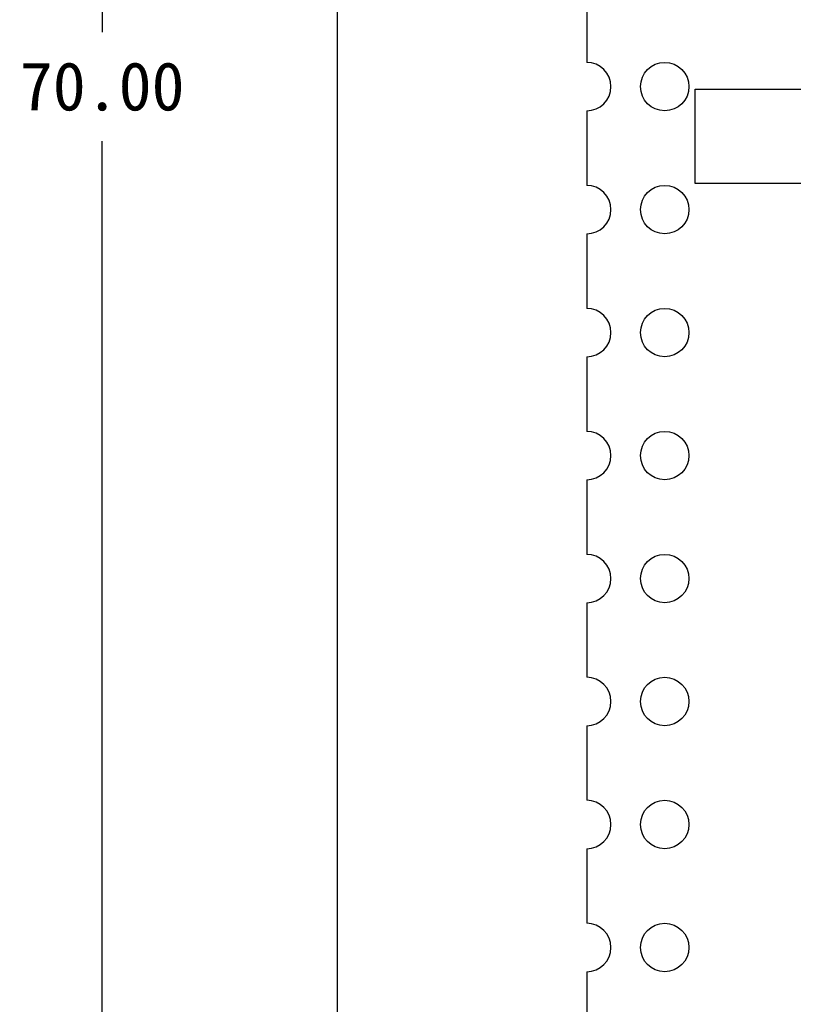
# Model space of a CAD drawing. Header units: millimetres. Extents: x 0 to 297, y 0 to 210.
# Tile 15 of 172: x 77 to 93, y 95 to 115. Entities that reach past the tile are written whole.
import ezdxf

# ---------------------------------------------------------------- set-up
doc = ezdxf.new("R2010")
doc.units = ezdxf.units.MM
doc.header["$LTSCALE"] = 16.335
doc.header["$PDMODE"] = 3
doc.header["$PDSIZE"] = 8
doc.layers.get('0').update_dxf_attribs({"linetype": 'CONTINUOUS'})
doc.layers.get('Defpoints').update_dxf_attribs({"linetype": 'CONTINUOUS'})
doc.layers.add('FPC-22PX0_5MDXF_CONTINUOUS_LINE', color=7, linetype='CONTINUOUS')
doc.layers.add('OPEN_CASCADEDXF_CONTINUOUS_LINE', color=7, linetype='CONTINUOUS')
doc.styles.get("Standard").update_dxf_attribs({"font": '仿宋_GB2312.ttf'})
doc.dimstyles.get("Standard").update_dxf_attribs({"dimtxt": 2.5, "dimasz": 3.5, "dimexe": 1.5, "dimexo": 1, "dimtad": 1, "dimdsep": 46, "dimtxsty": 'Standard', "dimblk": '_FILLED', "dimblk1": '_FILLED', "dimblk2": '_FILLED', "dimcen": 0.09, "dimazin": 2, "dimtol": 1, "dimtp": 0.01, "dimtm": 0.01, "dimtfac": 1, "dimtofl": 0, "dimtmove": 0, "dimatfit": 3, "dimldrblk": '_FILLED', "dimfxl": 1, "dimtolj": 1, "dimarcsym": 0})

# ---------------------------------------------------------------- blocks, each defined once
blk = doc.blocks.new('_FILLED')
at = {"color": 0, "linetype": 'ByBlock'}
blk.add_solid([(0, 0), (-1, 0.171), (-1, -0.171)], dxfattribs=at)
blk = doc.blocks.new('*D9')
at = {"color": 0, "lineweight": -2, "transparency": 16777216}
for p, q in [((89.443, 147.524), (82.418, 147.524)), ((83.918, 146.524), (83.918, 121.567)), ((83.918, 94.36), (83.918, 119.317)), ((89.443, 93.36), (82.418, 93.36))]:
    blk.add_line(p, q, dxfattribs=at)
at = {"layer": 'Defpoints', "color": 0, "transparency": 16777216}
for p in [(90.443, 147.524), (83.918, 93.36), (90.443, 93.36)]:
    blk.add_point(p, dxfattribs=at)
at = {"color": 0, "lineweight": -2, "transparency": 16777216}
for p, rotation in [((83.918, 147.524), 90), ((83.918, 93.36), 270)]:
    blk.add_blockref('_FILLED', p, dxfattribs=dict(at, rotation=rotation))
at = {"color": 0, "transparency": 16777216, "insert": (83.918, 120.442), "char_height": 1, "attachment_point": 5}
blk.add_mtext('\\A1;54.16', dxfattribs=at)
blk = doc.blocks.new('*D10')
at = {"color": 0, "lineweight": -2, "transparency": 16777216}
for p, q in [((89.443, 148.954), (77.559, 148.954)), ((79.059, 147.954), (79.059, 115.079)), ((79.059, 79.954), (79.059, 112.829)), ((89.443, 78.954), (77.559, 78.954))]:
    blk.add_line(p, q, dxfattribs=at)
at = {"layer": 'Defpoints', "color": 0, "transparency": 16777216}
for p in [(90.443, 148.954), (79.059, 78.954), (90.443, 78.954)]:
    blk.add_point(p, dxfattribs=at)
at = {"color": 0, "lineweight": -2, "transparency": 16777216}
for p, rotation in [((79.059, 148.954), 90), ((79.059, 78.954), 270)]:
    blk.add_blockref('_FILLED', p, dxfattribs=dict(at, rotation=rotation))
at = {"color": 0, "transparency": 16777216, "insert": (79.059, 113.954), "char_height": 1, "attachment_point": 5}
blk.add_mtext('\\A1;70.00', dxfattribs=at)

msp = doc.modelspace()

# ---------------------------------------------------------------- linework, layer by layer
at = {"layer": 'FPC-22PX0_5MDXF_CONTINUOUS_LINE', "color": 7, "linetype": 'Continuous'}
for p, q in [((91.308, 111.954), (91.308, 113.904)), ((91.308, 113.904), (107.828, 113.904)), ((107.828, 111.954), (91.308, 111.954))]:
    msp.add_line(p, q, dxfattribs=at)
at = {"layer": 'OPEN_CASCADEDXF_CONTINUOUS_LINE', "color": 7, "linetype": 'Continuous'}
for p, q in [((89.068, 115.994), (89.068, 114.454)), ((89.068, 113.454), (89.068, 111.914)), ((89.068, 110.914), (89.068, 109.374)), ((89.068, 108.374), (89.068, 106.834)), ((89.068, 105.834), (89.068, 104.294)), ((89.068, 103.294), (89.068, 101.754)), ((89.068, 100.754), (89.068, 99.214)), ((89.068, 98.214), (89.068, 96.674)), ((89.068, 95.674), (89.068, 79.954))]:
    msp.add_line(p, q, dxfattribs=at)
for centre in [(90.678, 113.954), (90.678, 111.414), (90.678, 108.874), (90.678, 106.334), (90.678, 103.794), (90.678, 101.254), (90.678, 98.714), (90.678, 96.174)]:
    msp.add_circle(centre, 0.5, dxfattribs=at)
for centre in [(89.068, 113.954), (89.068, 111.414), (89.068, 108.874), (89.068, 106.334), (89.068, 103.794), (89.068, 101.254), (89.068, 98.714), (89.068, 96.174)]:
    msp.add_arc(centre, 0.5, 270, 90, dxfattribs=at)

# ---------------------------------------------------------------- dimensions: what is measured, and where the dimension line sits
at = {"color": 3}
for base, p1, p2, picture, middle in [((79.059, 78.954), (90.443, 148.954), (90.443, 78.954), '*D10', (79.059, 113.954)), ((83.918, 93.36), (90.443, 147.524), (90.443, 93.36), '*D9', (83.918, 120.442))]:
    dim = msp.add_linear_dim(base=base, p1=p1, p2=p2, angle=90, dimstyle='Standard', override={"dimtxt": 1, "dimasz": 1, "dimtad": 0, "dimtih": 1, "dimtoh": 1, "dimzin": 0, "dimcen": 2.673, "dimadec": 0, "dimazin": 0, "dimtol": 0, "dimtzin": 0}, dxfattribs=at)
    dim.commit()
    dim.dimension.update_dxf_attribs({"geometry": picture, "text_midpoint": middle})

doc.saveas('drawing.dxf')
